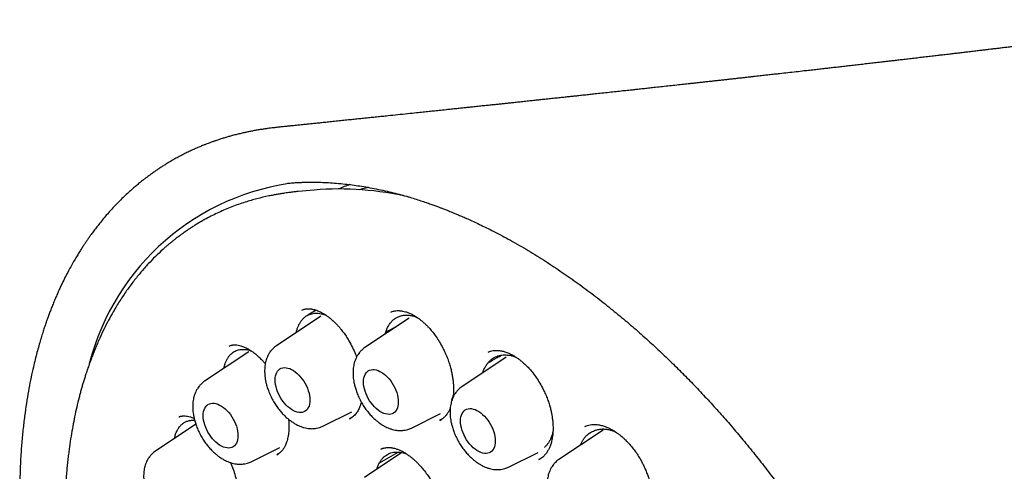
# Model space of a CAD drawing. Header units: millimetres. Extents: x 8 to 932, y 12 to 940.
# Tile 23 of 61: x 858 to 882, y 425 to 436. Entities that reach past the tile are written whole.
import ezdxf

# ---------------------------------------------------------------- set-up
doc = ezdxf.new("R2010")
doc.units = ezdxf.units.MM

msp = doc.modelspace()

# ---------------------------------------------------------------- linework, layer by layer
at = {"color": 7, "linetype": 'Continuous', "lineweight": 30}
for p, q in [((864.561, 432.389), (864.57, 432.389)), ((865.233, 432.222), (864.83, 432.186)), ((864.83, 432.186), (864.823, 432.185)), ((865.392, 429.077), (864.291, 428.342)), ((865.283, 429.227), (865.073, 429.104)), ((867.596, 429.03), (866.494, 428.296)), ((867.001, 428.634), (867.013, 428.68)), ((863.6, 428.191), (862.498, 427.456)), ((870.014, 428.056), (868.912, 427.321)), ((861.887, 426.578), (861.862, 426.57)), ((865.449, 426.337), (866.169, 426.694)), ((867.652, 426.291), (868.379, 426.651)), ((862.28, 426.386), (861.275, 425.717)), ((866.11, 426.518), (866.151, 426.541)), ((868.36, 426.481), (868.395, 426.5)), ((871.99, 426.331), (871.981, 426.327)), ((872.432, 426.24), (871.331, 425.505)), ((863.656, 425.451), (864.376, 425.808)), ((864.296, 425.621), (864.335, 425.644)), ((867.417, 425.679), (866.488, 425.06)), ((866.855, 425.421), (867.327, 425.691)), ((866.951, 425.786), (866.896, 425.766)), ((870.07, 425.316), (870.811, 425.683)), ((870.832, 425.505), (870.852, 425.517))]:
    msp.add_line(p, q, dxfattribs=at)
at = {"color": 7, "linetype": 'Continuous', "lineweight": 30, "flags": 128}
for points in [[(866.582, 432.289), (866.398, 432.242), (866.357, 432.231)], [(864.257, 427.486), (864.259, 427.539), (864.267, 427.588), (864.279, 427.633), (864.297, 427.673), (864.319, 427.708), (864.345, 427.738), (864.375, 427.762), (864.409, 427.779), (864.447, 427.791), (864.487, 427.795), (864.53, 427.794), (864.574, 427.785), (864.62, 427.77), (864.667, 427.749), (864.714, 427.722), (864.76, 427.69), (864.806, 427.651), (864.851, 427.608), (864.893, 427.561), (864.933, 427.51), (864.971, 427.456), (865.005, 427.399), (865.035, 427.34), (865.062, 427.28), (865.084, 427.219), (865.101, 427.159), (865.114, 427.099), (865.121, 427.042), (865.124, 426.986), (865.121, 426.933), (865.114, 426.884), (865.101, 426.839), (865.084, 426.799), (865.062, 426.764), (865.035, 426.734), (865.005, 426.71), (864.971, 426.693), (864.933, 426.681), (864.893, 426.677), (864.851, 426.679), (864.806, 426.687), (864.76, 426.702), (864.714, 426.723), (864.667, 426.75), (864.62, 426.783), (864.574, 426.821), (864.53, 426.864), (864.487, 426.911), (864.447, 426.962), (864.409, 427.017), (864.375, 427.074), (864.345, 427.132), (864.319, 427.192), (864.297, 427.253), (864.279, 427.313), (864.267, 427.373), (864.259, 427.431), (864.257, 427.486)], [(866.46, 427.44), (866.463, 427.493), (866.47, 427.542), (866.483, 427.587), (866.5, 427.627), (866.522, 427.662), (866.548, 427.692), (866.579, 427.716), (866.613, 427.733), (866.65, 427.744), (866.69, 427.749), (866.733, 427.747), (866.778, 427.739), (866.823, 427.724), (866.87, 427.703), (866.917, 427.676), (866.964, 427.643), (867.01, 427.605), (867.054, 427.562), (867.097, 427.515), (867.137, 427.464), (867.174, 427.409), (867.208, 427.352), (867.239, 427.294), (867.265, 427.233), (867.287, 427.173), (867.304, 427.113), (867.317, 427.053), (867.325, 426.995), (867.327, 426.94), (867.325, 426.887), (867.317, 426.838), (867.304, 426.793), (867.287, 426.753), (867.265, 426.717), (867.239, 426.688), (867.208, 426.664), (867.174, 426.646), (867.137, 426.635), (867.097, 426.63), (867.054, 426.632), (867.01, 426.641), (866.964, 426.655), (866.917, 426.676), (866.87, 426.704), (866.823, 426.736), (866.778, 426.774), (866.733, 426.817), (866.69, 426.865), (866.65, 426.916), (866.613, 426.97), (866.579, 427.027), (866.548, 427.086), (866.522, 427.146), (866.5, 427.207), (866.483, 427.267), (866.47, 427.326), (866.463, 427.384), (866.46, 427.44)], [(862.464, 426.6), (862.466, 426.653), (862.474, 426.702), (862.487, 426.747), (862.504, 426.787), (862.526, 426.822), (862.552, 426.852), (862.583, 426.876), (862.617, 426.894), (862.654, 426.905), (862.694, 426.909), (862.737, 426.908), (862.781, 426.899), (862.827, 426.884), (862.874, 426.863), (862.921, 426.836), (862.967, 426.804), (863.013, 426.765), (863.058, 426.722), (863.1, 426.675), (863.141, 426.624), (863.178, 426.57), (863.212, 426.513), (863.242, 426.454), (863.269, 426.394), (863.291, 426.333), (863.308, 426.273), (863.321, 426.213), (863.328, 426.156), (863.331, 426.1), (863.328, 426.047), (863.321, 425.998), (863.308, 425.953), (863.291, 425.913), (863.269, 425.878), (863.242, 425.848), (863.212, 425.824), (863.178, 425.807), (863.141, 425.795), (863.1, 425.791), (863.058, 425.793), (863.013, 425.801), (862.967, 425.816), (862.921, 425.837), (862.874, 425.864), (862.827, 425.897), (862.781, 425.935), (862.737, 425.978), (862.694, 426.025), (862.654, 426.076), (862.617, 426.131), (862.583, 426.188), (862.552, 426.246), (862.526, 426.306), (862.504, 426.367), (862.487, 426.427), (862.474, 426.487), (862.466, 426.545), (862.464, 426.6)], [(868.878, 426.465), (868.881, 426.518), (868.888, 426.567), (868.901, 426.612), (868.918, 426.652), (868.94, 426.688), (868.967, 426.717), (868.997, 426.741), (869.031, 426.759), (869.069, 426.77), (869.109, 426.775), (869.151, 426.773), (869.196, 426.764), (869.242, 426.75), (869.288, 426.729), (869.335, 426.701), (869.382, 426.669), (869.428, 426.631), (869.472, 426.588), (869.515, 426.54), (869.555, 426.489), (869.593, 426.435), (869.627, 426.378), (869.657, 426.319), (869.683, 426.259), (869.705, 426.198), (869.723, 426.138), (869.735, 426.079), (869.743, 426.021), (869.745, 425.965), (869.743, 425.912), (869.735, 425.863), (869.723, 425.818), (869.705, 425.778), (869.683, 425.743), (869.657, 425.713), (869.627, 425.689), (869.593, 425.672), (869.555, 425.661), (869.515, 425.656), (869.472, 425.658), (869.428, 425.666), (869.382, 425.681), (869.335, 425.702), (869.288, 425.729), (869.242, 425.762), (869.196, 425.8), (869.151, 425.843), (869.109, 425.89), (869.069, 425.941), (869.031, 425.996), (868.997, 426.053), (868.967, 426.111), (868.94, 426.172), (868.918, 426.232), (868.901, 426.292), (868.888, 426.352), (868.881, 426.41), (868.878, 426.465)]]:
    msp.add_lwpolyline(points, dxfattribs=at)
at = {"color": 7, "linetype": 'Continuous', "lineweight": 30}
for centre, radius, start, end in [((865.496, 426.389), 6.061, 96.3251, 165.6318), ((865.853, 424.641), 7.607, 76.7119, 94.673), ((867.866, 427.469), 5.192, 109.6196, 112.979)]:
    msp.add_arc(centre, radius, start, end, dxfattribs=at)
for points, knots in [([(887.998, 436.467), (887.974, 436.464), (887.918, 436.457), (887.834, 436.446), (887.747, 436.435), (887.662, 436.424), (887.57, 436.412), (887.47, 436.399), (887.362, 436.385), (887.252, 436.371), (887.145, 436.357), (887.049, 436.344), (886.966, 436.334), (886.865, 436.321), (886.738, 436.304), (886.575, 436.284), (886.401, 436.261), (886.218, 436.238), (886.005, 436.211), (885.761, 436.18), (885.544, 436.153), (885.382, 436.133), (885.28, 436.12), (885.186, 436.108), (885.104, 436.098), (885.027, 436.088), (884.948, 436.078), (884.862, 436.068), (884.766, 436.056), (884.662, 436.043), (884.552, 436.029), (884.424, 436.013), (884.285, 435.996), (884.145, 435.979), (884.023, 435.964), (883.911, 435.95), (883.801, 435.937), (883.684, 435.922), (883.524, 435.903), (883.319, 435.878), (883.069, 435.847), (882.856, 435.821), (882.685, 435.801), (882.559, 435.786), (882.437, 435.771), (882.325, 435.757), (882.225, 435.745), (882.136, 435.735), (882.051, 435.725), (881.961, 435.714), (881.862, 435.702), (881.748, 435.688), (881.624, 435.674), (881.5, 435.659), (881.389, 435.646), (881.286, 435.634), (881.181, 435.621), (881.06, 435.607), (880.93, 435.591), (880.798, 435.576), (880.663, 435.56), (880.52, 435.543), (880.369, 435.526), (880.221, 435.508), (880.074, 435.491), (879.935, 435.475), (879.804, 435.46), (879.687, 435.446), (879.581, 435.434), (879.479, 435.422), (879.377, 435.41), (879.26, 435.397), (879.126, 435.381), (878.974, 435.364), (878.82, 435.346), (878.67, 435.329), (878.526, 435.312), (878.386, 435.296), (878.248, 435.28), (878.117, 435.266), (877.992, 435.251), (877.865, 435.237), (877.729, 435.221), (877.585, 435.205), (877.422, 435.187), (877.239, 435.166), (877.039, 435.144), (876.874, 435.125), (876.751, 435.111), (876.671, 435.102), (876.601, 435.094), (876.539, 435.087), (876.479, 435.081), (876.414, 435.073), (876.342, 435.065), (876.265, 435.057), (876.182, 435.048), (876.091, 435.037), (875.997, 435.027), (875.902, 435.016), (875.805, 435.006), (875.7, 434.994), (875.591, 434.982), (875.485, 434.97), (875.379, 434.958), (875.273, 434.947), (875.16, 434.934), (875.045, 434.921), (874.931, 434.909), (874.823, 434.897), (874.725, 434.886), (874.635, 434.876), (874.526, 434.864), (874.388, 434.849), (874.22, 434.831), (874.045, 434.812), (873.871, 434.793), (873.711, 434.775), (873.565, 434.759), (873.431, 434.745), (873.304, 434.731), (873.186, 434.718), (873.062, 434.705), (872.921, 434.69), (872.755, 434.672), (872.581, 434.653), (872.406, 434.634), (872.245, 434.617), (872.099, 434.601), (871.964, 434.587), (871.832, 434.572), (871.71, 434.559), (871.595, 434.547), (871.48, 434.535), (871.357, 434.522), (871.224, 434.507), (871.086, 434.493), (870.95, 434.478), (870.821, 434.465), (870.696, 434.451), (870.567, 434.438), (870.433, 434.423), (870.301, 434.409), (870.18, 434.396), (870.07, 434.385), (869.965, 434.374), (869.863, 434.363), (869.762, 434.352), (869.657, 434.341), (869.543, 434.329), (869.416, 434.316), (869.282, 434.302), (869.153, 434.288), (869.037, 434.276), (868.927, 434.264), (868.812, 434.252), (868.688, 434.239), (868.545, 434.224), (868.393, 434.208), (868.238, 434.192), (868.091, 434.177), (867.941, 434.161), (867.761, 434.142), (867.551, 434.12), (867.314, 434.095), (867.105, 434.074), (866.929, 434.055), (866.789, 434.041), (866.654, 434.027), (866.523, 434.013), (866.393, 434), (866.26, 433.986), (866.118, 433.971), (865.969, 433.956), (865.815, 433.94), (865.664, 433.924), (865.522, 433.909), (865.394, 433.896), (865.275, 433.884), (865.164, 433.872), (865.056, 433.861), (864.969, 433.852), (864.901, 433.845), (864.847, 433.84), (864.784, 433.833), (864.707, 433.825), (864.616, 433.816), (864.512, 433.805), (864.404, 433.794), (864.33, 433.786), (864.296, 433.783)], [0, 0, 0, 0, 0.00309, 0.007348, 0.010936, 0.014453, 0.018461, 0.022961, 0.027518, 0.032485, 0.037276, 0.041469, 0.045062, 0.048084, 0.054587, 0.06167, 0.069264, 0.077267, 0.085433, 0.097104, 0.108937, 0.113623, 0.118163, 0.122208, 0.125749, 0.128883, 0.132204, 0.135949, 0.140116, 0.144613, 0.14938, 0.154418, 0.161185, 0.167381, 0.172559, 0.177062, 0.181823, 0.18688, 0.192193, 0.202548, 0.213371, 0.2245, 0.229999, 0.235429, 0.240785, 0.245713, 0.249976, 0.253627, 0.25717, 0.261012, 0.265172, 0.269997, 0.275627, 0.281221, 0.285869, 0.28992, 0.294428, 0.299356, 0.305477, 0.310969, 0.31636, 0.322689, 0.329324, 0.335606, 0.341698, 0.34802, 0.353422, 0.358429, 0.362908, 0.367026, 0.37136, 0.375975, 0.381938, 0.3885, 0.395275, 0.401614, 0.407624, 0.413537, 0.419498, 0.425114, 0.430147, 0.435384, 0.44126, 0.447474, 0.453652, 0.461956, 0.47066, 0.479087, 0.482846, 0.486275, 0.489222, 0.491692, 0.494074, 0.496887, 0.499917, 0.503165, 0.50663, 0.510395, 0.514686, 0.518436, 0.522519, 0.526935, 0.531683, 0.536292, 0.540311, 0.544996, 0.549726, 0.554584, 0.559526, 0.564096, 0.568179, 0.571787, 0.575443, 0.581954, 0.589062, 0.596606, 0.603991, 0.61104, 0.61665, 0.622369, 0.627807, 0.632679, 0.637136, 0.643393, 0.650353, 0.657778, 0.665278, 0.672347, 0.677894, 0.683585, 0.689247, 0.694363, 0.698908, 0.703556, 0.708713, 0.714245, 0.72006, 0.72596, 0.731272, 0.736189, 0.741511, 0.747383, 0.752925, 0.757942, 0.762424, 0.766667, 0.770917, 0.77509, 0.779281, 0.78394, 0.789225, 0.795133, 0.800545, 0.805245, 0.80949, 0.814232, 0.81954, 0.824866, 0.831929, 0.838351, 0.844055, 0.850159, 0.856911, 0.866321, 0.876171, 0.886125, 0.892145, 0.897867, 0.903414, 0.908811, 0.914062, 0.919456, 0.925188, 0.931441, 0.937806, 0.944172, 0.950013, 0.95523, 0.959999, 0.964554, 0.968917, 0.973291, 0.975236, 0.977281, 0.979852, 0.983004, 0.986737, 0.990968, 0.99576, 1, 1, 1, 1]), ([(864.309, 433.783), (864.295, 433.782), (864.262, 433.778), (864.211, 433.772), (864.149, 433.765), (864.078, 433.756), (863.996, 433.744), (863.906, 433.731), (863.811, 433.715), (863.714, 433.698), (863.619, 433.679), (863.527, 433.66), (863.43, 433.638), (863.329, 433.614), (863.224, 433.588), (863.123, 433.56), (863.028, 433.532), (862.944, 433.507), (862.876, 433.485), (862.823, 433.468), (862.781, 433.453), (862.748, 433.442), (862.718, 433.432), (862.684, 433.419), (862.64, 433.403), (862.585, 433.383), (862.52, 433.358), (862.442, 433.327), (862.35, 433.289), (862.247, 433.244), (862.14, 433.195), (862.031, 433.142), (861.922, 433.087), (861.812, 433.028), (861.701, 432.967), (861.601, 432.908), (861.512, 432.853), (861.434, 432.803), (861.359, 432.755), (861.293, 432.71), (861.237, 432.671), (861.193, 432.64), (861.16, 432.616), (861.132, 432.595), (861.101, 432.573), (861.06, 432.542), (861.007, 432.502), (860.944, 432.453), (860.872, 432.395), (860.792, 432.329), (860.71, 432.258), (860.581, 432.144), (860.414, 431.985), (860.24, 431.806), (860.103, 431.654), (859.999, 431.534), (859.904, 431.418), (859.818, 431.309), (859.741, 431.209), (859.676, 431.12), (859.622, 431.046), (859.577, 430.981), (859.532, 430.915), (859.485, 430.845), (859.433, 430.766), (859.378, 430.679), (859.317, 430.58), (859.251, 430.468), (859.179, 430.342), (859.103, 430.203), (859.025, 430.052), (858.956, 429.914), (858.898, 429.791), (858.851, 429.688), (858.804, 429.58), (858.756, 429.467), (858.709, 429.352), (858.665, 429.241), (858.626, 429.137), (858.591, 429.043), (858.561, 428.958), (858.535, 428.884), (858.513, 428.82), (858.494, 428.761), (858.474, 428.701), (858.446, 428.614), (858.41, 428.494), (858.365, 428.339), (858.319, 428.173), (858.274, 427.996), (858.224, 427.79), (858.172, 427.55), (858.118, 427.275), (858.067, 426.979), (858.02, 426.663), (857.979, 426.325), (857.943, 425.965), (857.919, 425.633), (857.904, 425.335), (857.895, 425.081), (857.89, 424.827), (857.889, 424.581), (857.892, 424.346), (857.897, 424.122), (857.905, 423.91), (857.914, 423.706), (857.926, 423.512), (857.939, 423.325), (857.953, 423.144), (857.968, 422.967), (857.985, 422.793), (858.007, 422.578), (858.037, 422.325), (858.075, 422.035), (858.117, 421.747), (858.163, 421.452), (858.217, 421.141), (858.28, 420.802), (858.355, 420.432), (858.444, 420.031), (858.544, 419.608), (858.657, 419.172), (858.779, 418.729), (858.91, 418.288), (859.065, 417.795), (859.248, 417.253), (859.463, 416.662), (859.69, 416.077), (859.931, 415.493), (860.186, 414.909), (860.456, 414.326), (860.739, 413.746), (861.035, 413.171), (861.323, 412.639), (861.602, 412.145), (861.872, 411.687), (862.157, 411.224), (862.455, 410.756), (862.724, 410.351), (862.958, 410.008), (863.153, 409.731), (863.345, 409.463), (863.531, 409.209), (863.71, 408.971), (863.877, 408.753), (864.033, 408.552), (864.178, 408.369), (864.315, 408.199), (864.444, 408.042), (864.58, 407.877), (864.734, 407.695), (864.912, 407.487), (865.109, 407.262), (865.324, 407.022), (865.558, 406.767), (865.811, 406.499), (866.128, 406.172), (866.506, 405.799), (866.939, 405.39), (867.379, 404.995), (867.824, 404.614), (868.274, 404.25), (868.633, 403.974), (868.895, 403.782), (869.054, 403.667), (869.201, 403.563), (869.335, 403.47), (869.456, 403.387), (869.565, 403.314), (869.658, 403.253), (869.735, 403.202), (869.791, 403.167), (869.833, 403.14), (869.871, 403.115), (869.919, 403.085), (869.982, 403.045), (870.057, 402.998), (870.147, 402.943), (870.252, 402.88), (870.371, 402.809), (870.455, 402.76), (870.499, 402.734)], [0, 0, 0, 0, 0.001221, 0.002839, 0.004857, 0.007245, 0.010025, 0.0132, 0.01671, 0.020202, 0.023614, 0.026946, 0.030198, 0.034172, 0.038021, 0.041742, 0.045338, 0.048714, 0.051113, 0.053113, 0.054714, 0.055917, 0.056873, 0.058062, 0.059806, 0.061921, 0.064407, 0.067264, 0.070959, 0.075081, 0.079329, 0.083653, 0.088054, 0.092532, 0.097085, 0.101716, 0.105026, 0.108378, 0.111698, 0.114601, 0.117031, 0.118956, 0.120424, 0.121473, 0.122652, 0.124558, 0.126939, 0.129794, 0.133125, 0.136927, 0.140872, 0.144768, 0.15523, 0.165318, 0.171143, 0.176738, 0.181928, 0.186707, 0.191077, 0.195002, 0.197945, 0.200505, 0.203102, 0.205988, 0.20916, 0.21262, 0.216367, 0.220819, 0.225635, 0.230828, 0.236396, 0.242338, 0.245872, 0.249525, 0.253297, 0.257185, 0.261189, 0.265028, 0.268491, 0.27158, 0.274416, 0.276843, 0.278861, 0.280691, 0.282603, 0.284597, 0.289147, 0.294051, 0.299227, 0.304671, 0.310386, 0.318068, 0.326196, 0.334787, 0.34386, 0.35341, 0.363429, 0.373908, 0.38067, 0.387601, 0.394419, 0.400879, 0.406992, 0.412767, 0.418202, 0.423296, 0.428268, 0.432884, 0.437359, 0.441755, 0.44607, 0.450304, 0.457666, 0.46477, 0.471643, 0.478747, 0.486258, 0.494175, 0.503272, 0.512847, 0.522898, 0.533378, 0.543861, 0.554244, 0.564549, 0.578595, 0.592495, 0.606242, 0.619912, 0.633831, 0.647745, 0.66165, 0.675541, 0.689475, 0.700639, 0.712048, 0.723722, 0.735647, 0.747807, 0.755136, 0.762535, 0.769738, 0.776571, 0.783038, 0.789142, 0.794567, 0.799672, 0.80446, 0.808931, 0.813095, 0.818608, 0.824677, 0.831303, 0.838491, 0.846244, 0.854567, 0.863454, 0.87717, 0.890934, 0.90474, 0.918582, 0.932458, 0.946368, 0.951562, 0.956407, 0.960865, 0.964937, 0.968623, 0.971923, 0.974836, 0.977039, 0.978955, 0.979844, 0.980857, 0.982404, 0.984246, 0.986525, 0.989239, 0.99239, 0.995976, 1, 1, 1, 1]), ([(864.561, 432.389), (864.57, 432.39), (864.591, 432.392), (864.637, 432.397), (864.698, 432.402), (864.777, 432.408), (864.869, 432.412), (864.97, 432.416), (865.092, 432.418), (865.236, 432.419), (865.405, 432.415), (865.589, 432.407), (865.789, 432.393), (865.987, 432.374), (866.182, 432.351), (866.372, 432.324), (866.571, 432.29), (866.78, 432.25), (866.991, 432.205), (867.197, 432.155), (867.39, 432.105), (867.568, 432.054), (867.732, 432.005), (867.88, 431.958), (868.013, 431.914), (868.131, 431.873), (868.233, 431.836), (868.321, 431.804), (868.393, 431.777), (868.451, 431.755), (868.499, 431.736), (868.542, 431.719), (868.59, 431.7), (868.648, 431.677), (868.72, 431.647), (868.807, 431.611), (868.911, 431.567), (869.031, 431.514), (869.166, 431.453), (869.317, 431.383), (869.483, 431.303), (869.663, 431.213), (869.859, 431.111), (870.069, 430.998), (870.289, 430.876), (870.581, 430.705), (870.94, 430.485), (871.357, 430.211), (871.759, 429.931), (872.147, 429.645), (872.525, 429.351), (872.892, 429.051), (873.25, 428.746), (873.59, 428.443), (873.913, 428.142), (874.22, 427.846), (874.521, 427.545), (874.822, 427.233), (875.119, 426.914), (875.412, 426.588), (875.701, 426.255), (875.995, 425.904), (876.293, 425.536), (876.594, 425.15), (876.898, 424.746), (877.194, 424.335), (877.483, 423.92), (877.763, 423.501), (878.043, 423.066), (878.321, 422.615), (878.597, 422.149), (878.868, 421.672), (879.132, 421.185), (879.389, 420.688), (879.64, 420.177), (879.884, 419.654), (880.115, 419.129), (880.332, 418.61), (880.531, 418.103), (880.714, 417.609), (880.881, 417.128), (881.033, 416.661), (881.171, 416.209), (881.295, 415.772), (881.407, 415.349), (881.51, 414.926), (881.605, 414.505), (881.69, 414.086), (881.763, 413.687), (881.825, 413.307), (881.877, 412.946), (881.921, 412.605), (881.957, 412.272), (881.986, 411.95), (882.008, 411.64), (882.024, 411.35), (882.034, 411.078), (882.041, 410.766), (882.041, 410.413), (882.031, 410.021), (882.012, 409.643), (881.989, 409.361), (881.971, 409.17), (881.96, 409.067), (881.948, 408.964), (881.936, 408.866), (881.925, 408.777), (881.915, 408.705), (881.907, 408.65), (881.901, 408.609), (881.896, 408.571), (881.889, 408.527), (881.88, 408.47), (881.869, 408.399), (881.854, 408.314), (881.837, 408.216), (881.816, 408.105), (881.792, 407.983), (881.756, 407.812), (881.707, 407.594), (881.635, 407.313), (881.547, 407.009), (881.44, 406.685), (881.341, 406.416), (881.253, 406.201), (881.184, 406.04), (881.111, 405.879), (881.034, 405.721), (880.958, 405.572), (880.884, 405.436), (880.811, 405.308), (880.741, 405.189), (880.673, 405.082), (880.614, 404.991), (880.564, 404.917), (880.523, 404.858), (880.5, 404.825), (880.49, 404.811)], [0, 0, 0, 0, 0.001577, 0.003608, 0.006105, 0.009075, 0.012555, 0.016335, 0.020414, 0.026086, 0.03225, 0.038907, 0.046058, 0.053701, 0.060053, 0.066709, 0.07367, 0.080935, 0.088407, 0.095472, 0.102025, 0.108065, 0.113593, 0.118607, 0.123033, 0.126965, 0.130401, 0.133343, 0.135718, 0.13763, 0.139108, 0.1405, 0.141906, 0.143877, 0.14626, 0.14907, 0.152555, 0.156531, 0.160998, 0.165955, 0.171403, 0.177341, 0.183771, 0.190692, 0.198015, 0.205319, 0.21945, 0.233293, 0.24637, 0.259179, 0.271722, 0.283997, 0.296005, 0.307746, 0.318571, 0.329158, 0.339512, 0.350013, 0.360902, 0.371137, 0.381693, 0.392569, 0.403766, 0.415283, 0.42712, 0.439277, 0.450702, 0.462396, 0.474359, 0.486591, 0.499092, 0.511862, 0.524558, 0.537509, 0.550715, 0.564176, 0.577713, 0.590918, 0.603775, 0.616285, 0.628446, 0.64026, 0.651726, 0.662844, 0.673614, 0.684036, 0.695296, 0.706119, 0.716506, 0.726457, 0.735972, 0.74505, 0.753693, 0.762696, 0.771171, 0.779119, 0.786576, 0.793879, 0.805347, 0.816631, 0.827731, 0.838647, 0.841814, 0.844965, 0.848101, 0.851206, 0.853987, 0.856331, 0.857865, 0.859129, 0.860153, 0.861462, 0.863251, 0.865521, 0.868187, 0.871306, 0.874878, 0.878892, 0.883096, 0.891619, 0.900493, 0.911515, 0.923033, 0.935047, 0.941079, 0.947228, 0.953495, 0.959876, 0.96602, 0.97169, 0.976886, 0.982349, 0.987167, 0.99134, 0.99487, 0.997756, 1, 1, 1, 1]), ([(864.83, 432.186), (864.818, 432.185), (864.79, 432.182), (864.747, 432.177), (864.694, 432.171), (864.633, 432.163), (864.564, 432.154), (864.486, 432.142), (864.4, 432.129), (864.306, 432.113), (864.204, 432.095), (864.034, 432.061), (863.801, 432.006), (863.493, 431.918), (863.176, 431.806), (862.851, 431.667), (862.608, 431.546), (862.443, 431.454), (862.352, 431.401), (862.267, 431.349), (862.191, 431.301), (862.124, 431.257), (862.065, 431.218), (862.016, 431.184), (861.975, 431.155), (861.943, 431.132), (861.917, 431.113), (861.896, 431.098), (861.875, 431.083), (861.849, 431.062), (861.812, 431.035), (861.765, 430.999), (861.71, 430.955), (861.648, 430.904), (861.584, 430.85), (861.519, 430.794), (861.414, 430.701), (861.271, 430.565), (861.09, 430.378), (860.909, 430.174), (860.729, 429.952), (860.553, 429.714), (860.383, 429.46), (860.234, 429.213), (860.104, 428.979), (859.991, 428.759), (859.9, 428.566), (859.829, 428.406), (859.78, 428.289), (859.738, 428.187), (859.705, 428.102), (859.68, 428.036), (859.661, 427.985), (859.646, 427.944), (859.634, 427.912), (859.623, 427.88), (859.609, 427.84), (859.589, 427.784), (859.566, 427.715), (859.539, 427.634), (859.51, 427.543), (859.48, 427.446), (859.451, 427.347), (859.423, 427.249), (859.396, 427.151), (859.358, 427.005), (859.311, 426.814), (859.259, 426.574), (859.212, 426.332), (859.168, 426.081), (859.135, 425.86), (859.11, 425.673), (859.093, 425.526), (859.076, 425.375), (859.061, 425.219), (859.048, 425.059), (859.037, 424.901), (859.028, 424.76), (859.022, 424.641), (859.018, 424.542), (859.015, 424.452), (859.012, 424.372), (859.01, 424.301), (859.009, 424.238), (859.008, 424.177), (859.007, 424.11), (859.006, 424.034), (859.006, 423.949), (859.006, 423.862), (859.007, 423.775), (859.008, 423.688), (859.01, 423.6), (859.016, 423.357), (859.033, 422.98), (859.073, 422.465), (859.124, 421.97), (859.19, 421.469), (859.271, 420.964), (859.365, 420.453), (859.468, 419.961), (859.58, 419.485), (859.698, 419.024), (859.83, 418.552), (859.975, 418.07), (860.134, 417.58), (860.308, 417.08), (860.497, 416.572), (860.701, 416.057), (860.921, 415.535), (861.157, 415.006), (861.409, 414.473), (861.677, 413.935), (861.962, 413.393), (862.263, 412.853), (862.577, 412.315), (862.906, 411.78), (863.252, 411.247), (863.587, 410.754), (863.909, 410.302), (864.215, 409.889), (864.528, 409.483), (864.849, 409.084), (865.171, 408.698), (865.495, 408.326), (865.816, 407.971), (866.134, 407.633), (866.447, 407.313), (866.755, 407.01), (867.056, 406.725), (867.353, 406.453), (867.673, 406.172), (868.014, 405.884), (868.375, 405.594), (868.726, 405.325), (869.066, 405.077), (869.394, 404.848), (869.711, 404.638), (869.995, 404.459), (870.248, 404.306), (870.475, 404.174), (870.705, 404.046), (870.943, 403.918), (871.191, 403.792), (871.447, 403.668), (871.711, 403.546), (871.986, 403.428), (872.265, 403.316), (872.547, 403.211), (872.834, 403.113), (873.083, 403.035), (873.289, 402.976), (873.443, 402.935), (873.584, 402.899), (873.711, 402.869), (873.824, 402.844), (873.924, 402.823), (874.01, 402.806), (874.082, 402.792), (874.146, 402.78), (874.208, 402.769), (874.275, 402.758), (874.353, 402.746), (874.442, 402.732), (874.544, 402.718), (874.659, 402.704), (874.786, 402.69), (874.924, 402.677), (875.073, 402.666), (875.233, 402.657), (875.449, 402.65), (875.716, 402.65), (876.028, 402.664), (876.341, 402.692), (876.596, 402.728), (876.797, 402.764), (876.944, 402.794), (877.091, 402.828), (877.237, 402.865), (877.381, 402.906), (877.517, 402.948), (877.638, 402.989), (877.741, 403.026), (877.828, 403.059), (877.9, 403.088), (877.958, 403.112), (878.006, 403.132), (878.05, 403.151), (878.095, 403.171), (878.144, 403.193), (878.199, 403.219), (878.262, 403.25), (878.333, 403.285), (878.412, 403.326), (878.502, 403.375), (878.602, 403.431), (878.713, 403.497), (878.832, 403.572), (878.959, 403.657), (879.092, 403.751), (879.229, 403.855), (879.365, 403.965), (879.496, 404.077), (879.619, 404.189), (879.733, 404.299), (879.847, 404.414), (879.959, 404.535), (880.069, 404.658), (880.166, 404.774), (880.252, 404.88), (880.327, 404.977), (880.391, 405.064), (880.43, 405.119), (880.448, 405.144)], [0, 0, 0, 0, 0.00075, 0.001798, 0.003147, 0.004693, 0.006509, 0.008594, 0.010949, 0.013575, 0.01647, 0.019571, 0.028132, 0.036687, 0.046864, 0.057034, 0.067196, 0.070362, 0.073481, 0.076349, 0.078942, 0.081259, 0.083302, 0.08507, 0.086449, 0.087597, 0.088514, 0.089199, 0.089831, 0.090748, 0.092085, 0.093772, 0.095809, 0.098153, 0.100565, 0.103008, 0.105483, 0.112449, 0.119653, 0.127231, 0.13504, 0.143045, 0.151246, 0.159641, 0.165922, 0.172307, 0.178795, 0.182403, 0.185597, 0.188377, 0.190744, 0.192357, 0.193699, 0.19477, 0.195569, 0.196236, 0.197271, 0.198719, 0.200581, 0.202605, 0.204962, 0.207465, 0.209938, 0.212383, 0.214798, 0.217184, 0.223022, 0.228678, 0.23421, 0.23997, 0.246017, 0.249205, 0.252468, 0.255806, 0.259217, 0.262703, 0.266207, 0.269425, 0.271722, 0.273815, 0.275705, 0.277391, 0.278874, 0.280153, 0.281339, 0.282667, 0.284306, 0.286094, 0.287883, 0.289672, 0.291461, 0.29325, 0.295039, 0.306284, 0.315967, 0.325652, 0.335339, 0.345029, 0.354721, 0.364432, 0.372893, 0.381513, 0.390292, 0.39923, 0.408327, 0.417582, 0.426997, 0.436571, 0.446304, 0.456196, 0.466247, 0.476457, 0.486827, 0.497356, 0.507829, 0.518455, 0.529234, 0.540166, 0.548864, 0.557656, 0.566542, 0.575379, 0.584192, 0.592819, 0.60126, 0.609515, 0.617584, 0.625328, 0.632893, 0.640278, 0.647484, 0.656575, 0.665363, 0.673849, 0.682033, 0.689913, 0.697492, 0.704767, 0.71026, 0.715573, 0.720991, 0.726665, 0.732595, 0.738669, 0.74499, 0.751558, 0.758374, 0.765081, 0.772012, 0.779166, 0.783297, 0.787091, 0.790547, 0.793666, 0.7965, 0.798982, 0.801112, 0.802891, 0.804376, 0.805906, 0.807546, 0.809463, 0.811711, 0.81429, 0.817201, 0.820443, 0.823951, 0.827778, 0.831926, 0.836387, 0.844607, 0.852952, 0.861421, 0.870015, 0.874142, 0.878297, 0.88248, 0.886691, 0.89093, 0.895126, 0.898679, 0.901783, 0.90444, 0.906648, 0.908408, 0.909793, 0.911152, 0.912529, 0.914007, 0.91577, 0.917786, 0.920085, 0.922665, 0.925527, 0.928934, 0.932671, 0.936736, 0.94113, 0.945852, 0.950904, 0.955962, 0.960956, 0.965684, 0.970145, 0.97434, 0.979305, 0.983837, 0.987935, 0.9916, 0.994833, 0.997632, 1, 1, 1, 1]), ([(864.924, 429.231), (864.937, 429.236), (864.959, 429.245), (864.992, 429.254), (865.02, 429.259), (865.043, 429.262), (865.067, 429.263), (865.089, 429.264), (865.112, 429.263), (865.136, 429.261), (865.162, 429.258), (865.196, 429.252), (865.239, 429.242), (865.295, 429.224), (865.353, 429.201), (865.412, 429.172), (865.47, 429.139), (865.528, 429.102), (865.582, 429.064), (865.626, 429.029), (865.664, 428.997), (865.701, 428.964), (865.742, 428.925), (865.788, 428.879), (865.838, 428.825), (865.895, 428.758), (865.959, 428.675), (866.027, 428.577), (866.105, 428.451), (866.185, 428.303), (866.249, 428.165), (866.278, 428.084), (866.287, 428.061)], [0, 0, 0, 0, 0.039963, 0.07262, 0.097931, 0.119623, 0.134367, 0.150045, 0.166741, 0.18446, 0.203207, 0.222987, 0.256065, 0.293475, 0.335561, 0.370241, 0.407628, 0.446559, 0.479659, 0.508712, 0.529662, 0.551992, 0.577575, 0.606433, 0.638598, 0.674093, 0.719531, 0.769277, 0.821615, 0.897544, 0.970159, 1, 1, 1, 1]), ([(864.782, 428.67), (864.783, 428.676), (864.79, 428.711), (864.808, 428.767), (864.835, 428.838), (864.868, 428.902), (864.907, 428.96), (864.95, 429.012), (864.999, 429.057), (865.052, 429.094), (865.11, 429.122), (865.172, 429.141), (865.235, 429.152), (865.3, 429.154), (865.367, 429.148), (865.436, 429.133), (865.491, 429.117), (865.522, 429.104), (865.53, 429.1)], [0, 0, 0, 0, 0.016543, 0.085962, 0.152889, 0.220935, 0.28898, 0.358181, 0.427227, 0.49678, 0.567983, 0.639766, 0.706216, 0.773782, 0.841349, 0.910055, 0.978777, 1, 1, 1, 1]), ([(867.013, 428.68), (867.025, 428.713), (867.048, 428.779), (867.096, 428.865), (867.152, 428.94), (867.217, 429.001), (867.289, 429.049), (867.369, 429.084), (867.456, 429.104), (867.549, 429.109), (867.645, 429.096), (867.729, 429.074), (867.781, 429.052), (867.801, 429.043)], [0, 0, 0, 0, 0.093459, 0.187232, 0.280715, 0.37404, 0.467643, 0.560965, 0.657478, 0.754319, 0.850822, 0.94348, 1, 1, 1, 1]), ([(867.143, 429.179), (867.153, 429.184), (867.173, 429.192), (867.215, 429.206), (867.277, 429.216), (867.348, 429.218), (867.428, 429.209), (867.507, 429.19), (867.584, 429.163), (867.664, 429.126), (867.743, 429.082), (867.816, 429.034), (867.881, 428.985), (867.94, 428.937), (867.995, 428.887), (868.052, 428.831), (868.117, 428.761), (868.191, 428.673), (868.274, 428.561), (868.359, 428.429), (868.433, 428.295), (868.496, 428.164), (868.547, 428.044), (868.591, 427.921), (868.627, 427.803), (868.654, 427.695), (868.674, 427.592), (868.689, 427.497), (868.698, 427.41), (868.702, 427.334), (868.704, 427.26), (868.702, 427.173), (868.698, 427.101), (868.691, 427.059), (868.689, 427.052)], [0, 0, 0, 0, 0.029851, 0.05653, 0.081385, 0.120189, 0.161072, 0.194749, 0.228988, 0.263822, 0.298891, 0.330732, 0.358457, 0.382133, 0.405473, 0.430231, 0.456429, 0.492034, 0.531892, 0.576009, 0.624386, 0.659009, 0.695514, 0.732706, 0.767165, 0.798695, 0.827309, 0.857789, 0.884067, 0.906141, 0.928025, 0.953931, 0.991898, 1, 1, 1, 1]), ([(867.013, 428.68), (867.088, 428.721), (867.194, 428.779), (867.301, 428.838), (867.332, 428.855)], [0, 0, 0, 0, 0.707111, 1, 1, 1, 1]), ([(863.107, 428.334), (863.12, 428.339), (863.142, 428.347), (863.175, 428.355), (863.203, 428.36), (863.228, 428.362), (863.252, 428.363), (863.286, 428.362), (863.335, 428.357), (863.405, 428.34), (863.49, 428.31), (863.575, 428.268), (863.651, 428.221), (863.71, 428.18), (863.76, 428.141), (863.801, 428.107), (863.838, 428.074), (863.876, 428.038), (863.92, 427.994), (863.966, 427.945), (863.997, 427.908), (864.011, 427.891)], [0, 0, 0, 0, 0.0659235, 0.1199958, 0.162143, 0.1923412, 0.2178699, 0.2447007, 0.3131408, 0.3883824, 0.4806029, 0.5801193, 0.6481329, 0.707148, 0.7560396, 0.7946887, 0.8261334, 0.8628269, 0.9061041, 0.9560209, 1, 1, 1, 1]), ([(864.291, 428.342), (864.274, 428.331), (864.243, 428.309), (864.206, 428.274), (864.177, 428.244), (864.149, 428.211), (864.117, 428.167), (864.084, 428.111), (864.055, 428.049), (864.034, 427.988), (864.018, 427.928), (864.006, 427.866), (863.998, 427.8), (863.994, 427.728), (863.995, 427.654), (864.001, 427.58), (864.011, 427.506), (864.027, 427.423), (864.053, 427.327), (864.089, 427.218), (864.138, 427.101), (864.198, 426.984), (864.264, 426.875), (864.334, 426.776), (864.406, 426.687), (864.479, 426.609), (864.55, 426.542), (864.614, 426.49), (864.668, 426.45), (864.713, 426.421), (864.753, 426.397), (864.794, 426.374), (864.844, 426.35), (864.906, 426.324), (864.975, 426.301), (865.043, 426.286), (865.101, 426.278), (865.149, 426.274), (865.193, 426.274), (865.24, 426.277), (865.297, 426.285), (865.37, 426.303), (865.421, 426.325), (865.449, 426.337)], [0, 0, 0, 0, 0.0216357, 0.0398187, 0.0545638, 0.0668699, 0.0873872, 0.1133303, 0.1374148, 0.1597901, 0.1808246, 0.2031026, 0.2259616, 0.2490207, 0.276027, 0.298978, 0.3213616, 0.347961, 0.3787994, 0.4138709, 0.4530048, 0.4921813, 0.5297408, 0.5657307, 0.6001936, 0.6331666, 0.6643231, 0.6909365, 0.7124023, 0.7299065, 0.7431871, 0.758394, 0.7767693, 0.7995032, 0.8267018, 0.8529121, 0.8733289, 0.8896905, 0.9045266, 0.918849, 0.9394979, 0.9665394, 1, 1, 1, 1]), ([(866.494, 428.296), (866.477, 428.284), (866.447, 428.262), (866.409, 428.228), (866.38, 428.197), (866.352, 428.164), (866.321, 428.121), (866.287, 428.064), (866.259, 428.002), (866.237, 427.942), (866.221, 427.882), (866.209, 427.819), (866.201, 427.753), (866.197, 427.681), (866.199, 427.607), (866.205, 427.533), (866.215, 427.459), (866.231, 427.377), (866.256, 427.281), (866.293, 427.172), (866.342, 427.055), (866.401, 426.938), (866.467, 426.829), (866.537, 426.73), (866.609, 426.641), (866.683, 426.562), (866.754, 426.496), (866.818, 426.443), (866.872, 426.404), (866.916, 426.374), (866.956, 426.35), (866.997, 426.328), (867.047, 426.303), (867.109, 426.277), (867.179, 426.255), (867.246, 426.239), (867.305, 426.231), (867.353, 426.228), (867.396, 426.228), (867.443, 426.231), (867.501, 426.239), (867.574, 426.256), (867.624, 426.279), (867.652, 426.291)], [0, 0, 0, 0, 0.021636, 0.039819, 0.054564, 0.06687, 0.087387, 0.11333, 0.137415, 0.15979, 0.180825, 0.203103, 0.225962, 0.249021, 0.276027, 0.298978, 0.321362, 0.347961, 0.378799, 0.413871, 0.453005, 0.492181, 0.529741, 0.565731, 0.600194, 0.633167, 0.664323, 0.690936, 0.712402, 0.729907, 0.743187, 0.758394, 0.776769, 0.799503, 0.826702, 0.852912, 0.873329, 0.889691, 0.904527, 0.918849, 0.939498, 0.966539, 1, 1, 1, 1]), ([(862.98, 427.778), (862.984, 427.796), (862.993, 427.84), (863.014, 427.906), (863.042, 427.975), (863.076, 428.037), (863.117, 428.093), (863.161, 428.14), (863.21, 428.179), (863.261, 428.209), (863.317, 428.231), (863.376, 428.246), (863.438, 428.253), (863.504, 428.251), (863.573, 428.24), (863.628, 428.225), (863.66, 428.212), (863.668, 428.209)], [0, 0, 0, 0, 0.046774, 0.118102, 0.18927, 0.260962, 0.334354, 0.408344, 0.476837, 0.54648, 0.616124, 0.686943, 0.757778, 0.829109, 0.902049, 0.975566, 1, 1, 1, 1]), ([(869.565, 428.182), (869.586, 428.19), (869.625, 428.206), (869.685, 428.219), (869.738, 428.225), (869.8, 428.226), (869.876, 428.219), (869.963, 428.199), (870.054, 428.167), (870.146, 428.126), (870.232, 428.076), (870.31, 428.024), (870.382, 427.97), (870.452, 427.91), (870.525, 427.842), (870.602, 427.76), (870.684, 427.662), (870.77, 427.545), (870.858, 427.406), (870.935, 427.266), (870.998, 427.131), (871.046, 427.011), (871.087, 426.894), (871.117, 426.788), (871.14, 426.694), (871.155, 426.612), (871.166, 426.543), (871.173, 426.486), (871.178, 426.434), (871.182, 426.38), (871.184, 426.315), (871.184, 426.239), (871.18, 426.156), (871.17, 426.072), (871.154, 425.981), (871.13, 425.888), (871.101, 425.812), (871.076, 425.761), (871.059, 425.728), (871.042, 425.701), (871.026, 425.676), (871.008, 425.653), (870.987, 425.626), (870.959, 425.596), (870.924, 425.564), (870.881, 425.531), (870.847, 425.513), (870.829, 425.504)], [0, 0, 0, 0, 0.0299244, 0.0556882, 0.0772633, 0.0946075, 0.1242353, 0.1543819, 0.1842521, 0.2135401, 0.2411329, 0.26552, 0.286872, 0.3085493, 0.3317522, 0.3567435, 0.3848565, 0.4163055, 0.4510976, 0.4892097, 0.5164454, 0.5447273, 0.5709853, 0.5945696, 0.6154945, 0.6337677, 0.6493984, 0.662391, 0.6730062, 0.6853751, 0.7009242, 0.7196387, 0.7414594, 0.7640047, 0.7858992, 0.8175305, 0.8476278, 0.8611838, 0.8733159, 0.884034, 0.8939431, 0.9034923, 0.9163237, 0.9324106, 0.9517275, 0.9742574, 1, 1, 1, 1]), ([(869.567, 427.919), (869.582, 427.936), (869.612, 427.97), (869.663, 428.013), (869.719, 428.05), (869.779, 428.078), (869.843, 428.098), (869.908, 428.111), (869.977, 428.115), (870.051, 428.112), (870.128, 428.098), (870.203, 428.078), (870.25, 428.058), (870.271, 428.049)], [0, 0, 0, 0, 0.089132, 0.178899, 0.270627, 0.36301, 0.45303, 0.543052, 0.634258, 0.726692, 0.82512, 0.924363, 1, 1, 1, 1]), ([(869.567, 427.919), (869.642, 427.961), (869.752, 428.024), (869.864, 428.087), (869.901, 428.108)], [0, 0, 0, 0, 0.669691, 1, 1, 1, 1]), ([(869.43, 427.667), (869.431, 427.669), (869.439, 427.7), (869.465, 427.759), (869.508, 427.843), (869.547, 427.894), (869.567, 427.919)], [0, 0, 0, 0, 0.027123, 0.298244, 0.64695, 1, 1, 1, 1]), ([(862.498, 427.456), (862.481, 427.445), (862.451, 427.423), (862.413, 427.388), (862.384, 427.358), (862.356, 427.325), (862.324, 427.281), (862.291, 427.225), (862.263, 427.163), (862.241, 427.102), (862.225, 427.042), (862.213, 426.98), (862.205, 426.914), (862.201, 426.842), (862.202, 426.768), (862.208, 426.694), (862.219, 426.62), (862.235, 426.537), (862.26, 426.441), (862.296, 426.332), (862.345, 426.215), (862.405, 426.098), (862.471, 425.989), (862.541, 425.89), (862.613, 425.801), (862.687, 425.723), (862.757, 425.656), (862.821, 425.604), (862.876, 425.564), (862.92, 425.535), (862.96, 425.511), (863.001, 425.488), (863.051, 425.464), (863.113, 425.438), (863.183, 425.415), (863.25, 425.4), (863.308, 425.392), (863.357, 425.388), (863.4, 425.388), (863.447, 425.391), (863.504, 425.399), (863.578, 425.417), (863.628, 425.439), (863.656, 425.451)], [0, 0, 0, 0, 0.021636, 0.039819, 0.054564, 0.06687, 0.087387, 0.11333, 0.137415, 0.15979, 0.180825, 0.203103, 0.225962, 0.249021, 0.276027, 0.298978, 0.321362, 0.347961, 0.378799, 0.413871, 0.453005, 0.492181, 0.529741, 0.565731, 0.600194, 0.633167, 0.664323, 0.690936, 0.712402, 0.729907, 0.743187, 0.758394, 0.776769, 0.799503, 0.826702, 0.852912, 0.873329, 0.889691, 0.904527, 0.918849, 0.939498, 0.966539, 1, 1, 1, 1]), ([(868.912, 427.321), (868.896, 427.31), (868.865, 427.288), (868.827, 427.253), (868.798, 427.223), (868.77, 427.19), (868.739, 427.146), (868.706, 427.09), (868.677, 427.028), (868.656, 426.967), (868.64, 426.907), (868.627, 426.845), (868.619, 426.779), (868.616, 426.707), (868.617, 426.633), (868.623, 426.559), (868.633, 426.485), (868.649, 426.402), (868.674, 426.306), (868.711, 426.197), (868.76, 426.08), (868.819, 425.964), (868.885, 425.855), (868.955, 425.755), (869.028, 425.666), (869.101, 425.588), (869.172, 425.521), (869.236, 425.469), (869.29, 425.429), (869.335, 425.4), (869.375, 425.376), (869.416, 425.353), (869.466, 425.329), (869.528, 425.303), (869.597, 425.28), (869.665, 425.265), (869.723, 425.257), (869.771, 425.254), (869.814, 425.253), (869.862, 425.256), (869.919, 425.264), (869.992, 425.282), (870.043, 425.304), (870.07, 425.316)], [0, 0, 0, 0, 0.021636, 0.039819, 0.054564, 0.06687, 0.087387, 0.11333, 0.137415, 0.15979, 0.180825, 0.203103, 0.225962, 0.249021, 0.276027, 0.298978, 0.321362, 0.347961, 0.378799, 0.413871, 0.453005, 0.492181, 0.529741, 0.565731, 0.600194, 0.633167, 0.664323, 0.690936, 0.712402, 0.729907, 0.743187, 0.758394, 0.776769, 0.799503, 0.826702, 0.852912, 0.873329, 0.889691, 0.904527, 0.918849, 0.939498, 0.966539, 1, 1, 1, 1]), ([(868.696, 427.112), (868.69, 427.091), (868.678, 427.049), (868.661, 427.012), (868.653, 426.994)], [0, 0, 0, 0, 0.502745, 1, 1, 1, 1]), ([(866.404, 426.936), (866.404, 426.936), (866.398, 426.909), (866.383, 426.863), (866.361, 426.8), (866.336, 426.749), (866.312, 426.705), (866.285, 426.665), (866.251, 426.623), (866.211, 426.583), (866.165, 426.547), (866.13, 426.529), (866.111, 426.519)], [0, 0, 0, 0, 0.001393, 0.117392, 0.222889, 0.318054, 0.403991, 0.492999, 0.588788, 0.700172, 0.837247, 1, 1, 1, 1]), ([(861.855, 426.566), (861.867, 426.571), (861.889, 426.58), (861.921, 426.587), (861.948, 426.592), (861.973, 426.593), (861.995, 426.593), (862.029, 426.592), (862.078, 426.586), (862.147, 426.567), (862.201, 426.548), (862.234, 426.531), (862.238, 426.529)], [0, 0, 0, 0, 0.136493, 0.247856, 0.333916, 0.394584, 0.445595, 0.499922, 0.6412, 0.796466, 0.97636, 1, 1, 1, 1]), ([(868.621, 426.784), (868.618, 426.775), (868.609, 426.752), (868.593, 426.72), (868.574, 426.686), (868.556, 426.658), (868.54, 426.634), (868.523, 426.612), (868.503, 426.589), (868.477, 426.562), (868.444, 426.533), (868.403, 426.503), (868.372, 426.487), (868.355, 426.478)], [0, 0, 0, 0, 0.0526729, 0.1458601, 0.2283643, 0.3002756, 0.3629711, 0.4186532, 0.4946429, 0.5908444, 0.7071614, 0.8435376, 1, 1, 1, 1]), ([(861.753, 426.035), (861.756, 426.052), (861.765, 426.105), (861.792, 426.182), (861.832, 426.265), (861.88, 426.334), (861.937, 426.393), (862.003, 426.437), (862.076, 426.468), (862.155, 426.482), (862.214, 426.485), (862.248, 426.478), (862.251, 426.477)], [0, 0, 0, 0, 0.055111, 0.173443, 0.28706, 0.40102, 0.514649, 0.632358, 0.750442, 0.868115, 0.984484, 1, 1, 1, 1]), ([(864.592, 426.509), (864.593, 426.505), (864.598, 426.463), (864.6, 426.393), (864.601, 426.303), (864.597, 426.232), (864.593, 426.18), (864.588, 426.14), (864.583, 426.102), (864.574, 426.054), (864.562, 425.998), (864.545, 425.941), (864.527, 425.889), (864.508, 425.847), (864.489, 425.811), (864.469, 425.777), (864.445, 425.743), (864.415, 425.708), (864.382, 425.676), (864.342, 425.646), (864.312, 425.631), (864.296, 425.623)], [0, 0, 0, 0, 0.009168, 0.087522, 0.154396, 0.209801, 0.253768, 0.278783, 0.310466, 0.353429, 0.407557, 0.468158, 0.523821, 0.574082, 0.619226, 0.66507, 0.714182, 0.767576, 0.832334, 0.909817, 1, 1, 1, 1]), ([(871.977, 426.326), (871.991, 426.332), (872.018, 426.345), (872.075, 426.364), (872.145, 426.376), (872.218, 426.38), (872.282, 426.376), (872.337, 426.367), (872.385, 426.357), (872.433, 426.344), (872.486, 426.326), (872.549, 426.301), (872.623, 426.265), (872.703, 426.22), (872.779, 426.17), (872.842, 426.123), (872.892, 426.082), (872.93, 426.049), (872.961, 426.021), (872.993, 425.991), (873.035, 425.949), (873.088, 425.891), (873.153, 425.815), (873.225, 425.721), (873.299, 425.612), (873.369, 425.495), (873.43, 425.38), (873.482, 425.268), (873.526, 425.161), (873.566, 425.047), (873.601, 424.927), (873.629, 424.807), (873.646, 424.704), (873.656, 424.613), (873.662, 424.525), (873.664, 424.43), (873.659, 424.327), (873.646, 424.217), (873.622, 424.106), (873.585, 423.997), (873.535, 423.895), (873.476, 423.813), (873.416, 423.751), (873.364, 423.711), (873.331, 423.693), (873.314, 423.683)], [0, 0, 0, 0, 0.022372, 0.046985, 0.073988, 0.099912, 0.12154, 0.138748, 0.153658, 0.168748, 0.184944, 0.204395, 0.227208, 0.253405, 0.276725, 0.296259, 0.311792, 0.323304, 0.33136, 0.341008, 0.353427, 0.371426, 0.393214, 0.418808, 0.448024, 0.477088, 0.504548, 0.53038, 0.554571, 0.577115, 0.607843, 0.634905, 0.658355, 0.678214, 0.698043, 0.721147, 0.747503, 0.776985, 0.809007, 0.843479, 0.88035, 0.918984, 0.945518, 0.972494, 1, 1, 1, 1]), ([(871.182, 426.206), (871.179, 426.191), (871.17, 426.148), (871.148, 426.082), (871.118, 426.007), (871.081, 425.939), (871.038, 425.879), (871.001, 425.835), (870.976, 425.814), (870.968, 425.808)], [0, 0, 0, 0, 0.088001, 0.254561, 0.424744, 0.596179, 0.762771, 0.929362, 1, 1, 1, 1]), ([(871.867, 425.863), (871.868, 425.865), (871.877, 425.892), (871.901, 425.941), (871.939, 426.007), (871.984, 426.066), (872.043, 426.127), (872.118, 426.185), (872.182, 426.212), (872.214, 426.226)], [0, 0, 0, 0, 0.010341, 0.149135, 0.28991, 0.431691, 0.575538, 0.786489, 1, 1, 1, 1]), ([(872.214, 426.226), (872.243, 426.236), (872.301, 426.256), (872.395, 426.268), (872.493, 426.266), (872.594, 426.247), (872.679, 426.222), (872.729, 426.198), (872.745, 426.191)], [0, 0, 0, 0, 0.183008, 0.366571, 0.549535, 0.732661, 0.916405, 1, 1, 1, 1]), ([(861.275, 425.717), (861.258, 425.705), (861.228, 425.683), (861.19, 425.649), (861.161, 425.618), (861.133, 425.585), (861.102, 425.542), (861.068, 425.485), (861.04, 425.423), (861.018, 425.363), (861.002, 425.303), (860.99, 425.24), (860.982, 425.174), (860.978, 425.102), (860.98, 425.028), (860.986, 424.954), (860.996, 424.88), (861.012, 424.798), (861.037, 424.702), (861.074, 424.592), (861.123, 424.475), (861.182, 424.359), (861.248, 424.25), (861.318, 424.151), (861.39, 424.062), (861.464, 423.983), (861.535, 423.917), (861.599, 423.864), (861.653, 423.825), (861.697, 423.795), (861.737, 423.771), (861.778, 423.749), (861.828, 423.724), (861.89, 423.698), (861.96, 423.676), (862.027, 423.66), (862.085, 423.652), (862.134, 423.649), (862.177, 423.649), (862.224, 423.652), (862.282, 423.66), (862.355, 423.677), (862.405, 423.699), (862.433, 423.712)], [0, 0, 0, 0, 0.021636, 0.039819, 0.054564, 0.06687, 0.087387, 0.11333, 0.137415, 0.15979, 0.180825, 0.203103, 0.225962, 0.249021, 0.276027, 0.298978, 0.321362, 0.347961, 0.378799, 0.413871, 0.453005, 0.492181, 0.529741, 0.565731, 0.600194, 0.633167, 0.664323, 0.690936, 0.712402, 0.729907, 0.743187, 0.758394, 0.776769, 0.799503, 0.826702, 0.852912, 0.873329, 0.889691, 0.904527, 0.918849, 0.939498, 0.966539, 1, 1, 1, 1]), ([(866.855, 425.421), (866.867, 425.441), (866.89, 425.481), (866.931, 425.533), (866.978, 425.58), (867.029, 425.618), (867.084, 425.649), (867.143, 425.672), (867.206, 425.687), (867.272, 425.694), (867.341, 425.692), (867.412, 425.681), (867.475, 425.666), (867.514, 425.652), (867.529, 425.647)], [0, 0, 0, 0, 0.0841793, 0.1683627, 0.2549502, 0.3415401, 0.4266261, 0.5117116, 0.5991687, 0.6866223, 0.7731401, 0.8596683, 0.9483274, 1, 1, 1, 1]), ([(866.894, 425.765), (866.911, 425.772), (866.943, 425.786), (866.991, 425.797), (867.032, 425.803), (867.067, 425.805), (867.095, 425.805), (867.117, 425.804), (867.137, 425.802), (867.165, 425.799), (867.205, 425.792), (867.262, 425.777), (867.328, 425.755), (867.401, 425.722), (867.476, 425.682), (867.549, 425.636), (867.616, 425.587), (867.676, 425.54), (867.729, 425.494), (867.78, 425.446), (867.835, 425.391), (867.903, 425.317), (867.984, 425.219), (868.063, 425.108), (868.135, 424.996), (868.195, 424.891), (868.26, 424.766), (868.323, 424.624), (868.381, 424.468), (868.426, 424.317), (868.457, 424.184), (868.476, 424.069), (868.487, 423.974), (868.493, 423.894), (868.494, 423.829), (868.494, 423.773), (868.491, 423.715), (868.486, 423.647), (868.474, 423.568), (868.456, 423.481), (868.427, 423.391), (868.398, 423.325), (868.371, 423.277), (868.35, 423.245), (868.323, 423.209), (868.287, 423.171), (868.242, 423.133), (868.207, 423.113), (868.187, 423.102)], [0, 0, 0, 0, 0.026075, 0.048466, 0.067172, 0.082285, 0.093619, 0.101252, 0.108124, 0.115632, 0.132236, 0.151329, 0.175997, 0.200511, 0.224867, 0.248933, 0.270886, 0.290084, 0.306495, 0.321855, 0.339775, 0.36036, 0.389835, 0.423474, 0.448232, 0.474209, 0.499584, 0.536302, 0.571413, 0.604918, 0.636835, 0.661186, 0.683846, 0.70314, 0.718974, 0.731374, 0.745555, 0.763872, 0.786379, 0.812858, 0.842698, 0.875806, 0.887589, 0.901944, 0.920385, 0.942885, 0.969425, 1, 1, 1, 1]), ([(863.147, 425.428), (863.159, 425.4), (863.194, 425.318), (863.241, 425.178), (863.287, 425.011), (863.317, 424.858), (863.335, 424.724), (863.343, 424.613), (863.344, 424.521), (863.342, 424.446), (863.338, 424.392), (863.334, 424.355), (863.33, 424.326), (863.325, 424.29), (863.317, 424.246), (863.305, 424.197), (863.29, 424.148), (863.275, 424.105), (863.258, 424.068), (863.241, 424.034), (863.219, 423.999), (863.192, 423.961), (863.157, 423.924), (863.118, 423.892), (863.088, 423.876), (863.072, 423.868)], [0, 0, 0, 0, 0.038679, 0.11571, 0.192611, 0.26941, 0.330563, 0.386165, 0.434001, 0.474079, 0.506421, 0.522722, 0.538, 0.559455, 0.5877, 0.622666, 0.66005, 0.693129, 0.72187, 0.75422, 0.788604, 0.827716, 0.874371, 0.93181, 1, 1, 1, 1]), ([(866.793, 425.264), (866.8, 425.288), (866.817, 425.345), (866.841, 425.393), (866.855, 425.421)], [0, 0, 0, 0, 0.432585, 1, 1, 1, 1]), ([(871.331, 425.505), (871.314, 425.493), (871.283, 425.472), (871.246, 425.437), (871.217, 425.407), (871.189, 425.374), (871.157, 425.33), (871.124, 425.274), (871.095, 425.211), (871.074, 425.151), (871.058, 425.091), (871.046, 425.029), (871.038, 424.963), (871.034, 424.89), (871.035, 424.817), (871.041, 424.743), (871.051, 424.669), (871.068, 424.586), (871.093, 424.49), (871.129, 424.381), (871.178, 424.264), (871.238, 424.147), (871.304, 424.038), (871.374, 423.939), (871.446, 423.85), (871.519, 423.772), (871.59, 423.705), (871.654, 423.653), (871.708, 423.613), (871.753, 423.584), (871.793, 423.56), (871.834, 423.537), (871.884, 423.512), (871.946, 423.487), (872.016, 423.464), (872.083, 423.449), (872.141, 423.441), (872.189, 423.437), (872.233, 423.437), (872.28, 423.44), (872.337, 423.448), (872.41, 423.466), (872.461, 423.488), (872.489, 423.5)], [0, 0, 0, 0, 0.021636, 0.039819, 0.054564, 0.06687, 0.087387, 0.11333, 0.137415, 0.15979, 0.180825, 0.203103, 0.225962, 0.249021, 0.276027, 0.298978, 0.321362, 0.347961, 0.378799, 0.413871, 0.453005, 0.492181, 0.529741, 0.565731, 0.600194, 0.633167, 0.664323, 0.690936, 0.712402, 0.729907, 0.743187, 0.758394, 0.776769, 0.799503, 0.826702, 0.852912, 0.873329, 0.889691, 0.904527, 0.918849, 0.939498, 0.966539, 1, 1, 1, 1])]:
    msp.add_open_spline(points, degree=3, knots=knots, dxfattribs=at)

doc.saveas('drawing.dxf')
